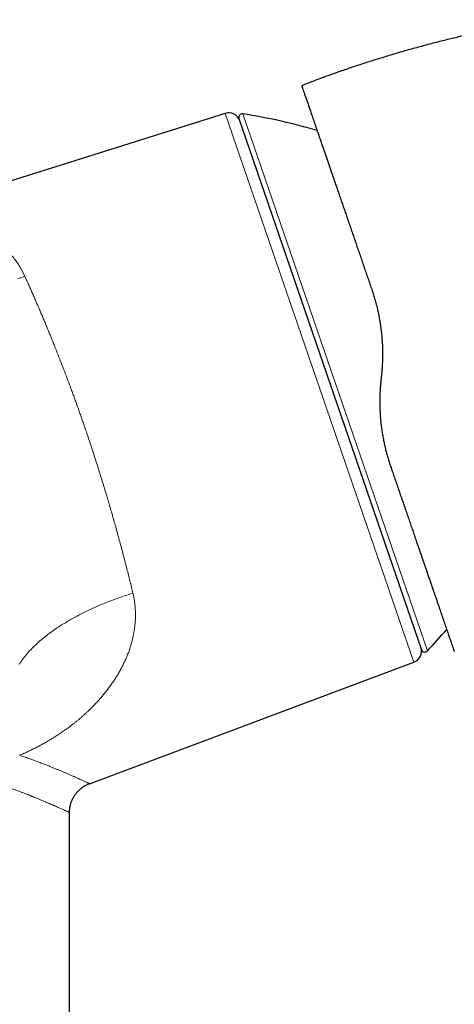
# Model space of a CAD drawing. Header units: millimetres. Extents: x 8 to 932, y 12 to 523.
# Tile 50 of 52: x 734 to 771, y 438 to 522. Entities that reach past the tile are written whole.
import ezdxf

# ---------------------------------------------------------------- set-up
doc = ezdxf.new("R2010")
doc.units = ezdxf.units.MM

msp = doc.modelspace()

# ---------------------------------------------------------------- linework, layer by layer
at = {"color": 7, "linetype": 'Continuous', "lineweight": 30}
for p, q in [((758.244, 516.82), (757.79, 516.645)), ((751.242, 514.279), (724.52, 505.854)), ((752.422, 513.843), (768.052, 468.449)), ((764.618, 491.933), (764.565, 491.429)), ((739.635, 457.001), (767.391, 467.379)), ((739.635, 457.001), (739.635, 457.001)), ((737.925, 428.804), (737.925, 454.536)), ((737.925, 454.536), (737.925, 454.536))]:
    msp.add_line(p, q, dxfattribs=at)
at = {"color": 252, "linetype": 'Continuous', "lineweight": 0}
for p, q in [((767.391, 467.379), (751.242, 514.279)), ((752.752, 514.237), (760.653, 491.289)), ((760.653, 491.289), (768.555, 468.342))]:
    msp.add_line(p, q, dxfattribs=at)
at = {"color": 252, "linetype": 'Continuous', "lineweight": 0, "flags": 128}
for points in [[(733.502, 500.153), (733.703, 500.22), (733.903, 500.289), (734.103, 500.36)], [(733.61, 467.181), (733.678, 467.288), (733.749, 467.396), (733.823, 467.504), (733.901, 467.612), (733.981, 467.721), (734.065, 467.829), (734.152, 467.937), (734.242, 468.045), (734.335, 468.154), (734.431, 468.262), (734.53, 468.37), (734.633, 468.478), (734.738, 468.585), (734.846, 468.693), (734.957, 468.8), (735.07, 468.907), (735.187, 469.014), (735.306, 469.12), (735.429, 469.226), (735.554, 469.332), (735.681, 469.437), (735.812, 469.542), (735.945, 469.646), (736.08, 469.75), (736.218, 469.854), (736.359, 469.957), (736.502, 470.059), (736.648, 470.161), (736.796, 470.262), (736.946, 470.362), (737.099, 470.462), (737.254, 470.561), (737.411, 470.659), (737.571, 470.757), (737.732, 470.854), (737.896, 470.95), (738.062, 471.045), (738.23, 471.139), (738.4, 471.232), (738.572, 471.325), (738.745, 471.416), (738.921, 471.507), (739.098, 471.597), (739.277, 471.685), (739.458, 471.773), (739.641, 471.859), (739.825, 471.945), (740.01, 472.029), (740.197, 472.112), (740.386, 472.194), (740.576, 472.275), (740.767, 472.354), (740.96, 472.433), (741.154, 472.51), (741.349, 472.586), (741.545, 472.661), (741.743, 472.734), (741.941, 472.806), (742.14, 472.877), (742.341, 472.946), (742.542, 473.014), (742.744, 473.081), (742.946, 473.146), (743.15, 473.209), (743.354, 473.272)]]:
    msp.add_lwpolyline(points, dxfattribs=at)
at = {"color": 7, "linetype": 'Continuous', "lineweight": 30}
for centre, radius, start, end in [((751.542, 513.326), 1, 19, 107.5), ((752.706, 513.94), 0.3, 81.09876, 199), ((745.015, 464.839), 50, 73.6252, 81.09876), ((732.046, 502.505), 50, 316.90124, 319.73325), ((767.041, 468.315), 1, 290.5, 19), ((768.336, 468.547), 0.3, 199, 316.90124)]:
    msp.add_arc(centre, radius, start, end, dxfattribs=at)
for points, knots in [([(778.827, 522.283), (778.486, 522.23), (777.76, 522.116), (776.654, 521.927), (775.53, 521.722), (774.43, 521.508), (773.355, 521.287), (772.282, 521.054), (771.211, 520.809), (770.122, 520.547), (769.014, 520.267), (767.888, 519.969), (766.766, 519.658), (765.647, 519.334), (764.532, 518.997), (763.443, 518.653), (762.378, 518.304), (761.338, 517.951), (760.302, 517.586), (759.27, 517.21), (758.586, 516.95), (758.244, 516.82)], [0, 0, 0, 0, 0.048624, 0.103211, 0.157798, 0.209266, 0.260734, 0.312202, 0.36367, 0.415138, 0.469725, 0.524312, 0.578899, 0.633486, 0.688073, 0.74266, 0.794128, 0.845596, 0.897064, 0.948532, 1, 1, 1, 1]), ([(757.79, 516.645), (757.79, 516.645), (757.79, 516.645), (757.79, 516.645), (757.79, 516.644), (757.79, 516.643), (757.791, 516.642), (757.791, 516.641), (757.792, 516.639), (757.793, 516.635), (757.796, 516.627), (757.801, 516.611), (757.81, 516.585), (757.824, 516.544), (757.841, 516.496), (757.86, 516.441), (757.882, 516.378), (757.908, 516.3), (757.94, 516.208), (757.978, 516.098), (758.02, 515.977), (758.066, 515.843), (758.116, 515.698), (758.168, 515.546), (758.223, 515.388), (758.279, 515.226), (758.338, 515.055), (758.4, 514.874), (758.465, 514.684), (758.533, 514.487), (758.604, 514.282), (758.678, 514.067), (758.756, 513.841), (758.837, 513.604), (758.922, 513.357), (759.011, 513.101), (759.102, 512.837), (759.196, 512.563), (759.293, 512.281), (759.393, 511.99), (759.496, 511.692), (759.602, 511.386), (759.71, 511.072), (759.821, 510.75), (759.934, 510.421), (760.049, 510.087), (760.167, 509.746), (760.286, 509.399), (760.409, 509.042), (760.535, 508.677), (760.664, 508.303), (760.795, 507.923), (760.928, 507.535), (761.064, 507.141), (761.202, 506.74), (761.342, 506.334), (761.484, 505.923), (761.627, 505.508), (761.772, 505.088), (761.918, 504.662), (762.066, 504.234), (762.214, 503.803), (762.364, 503.37), (762.514, 502.932), (762.667, 502.488), (762.823, 502.038), (762.98, 501.581), (763.139, 501.121), (763.298, 500.657), (763.459, 500.19), (763.621, 499.719), (763.73, 499.403), (763.785, 499.245)], [0, 0, 0, 0, 0.001162, 0.00317, 0.006158, 0.009146, 0.012135, 0.015124, 0.018111, 0.021088, 0.030448, 0.039811, 0.056507, 0.07316, 0.088029, 0.102904, 0.117861, 0.132913, 0.150769, 0.168569, 0.18632, 0.204032, 0.221715, 0.239377, 0.255326, 0.271244, 0.287138, 0.303014, 0.318881, 0.334462, 0.350047, 0.365643, 0.381352, 0.39735, 0.41332, 0.429269, 0.445206, 0.461136, 0.477068, 0.49301, 0.508848, 0.524684, 0.540525, 0.556378, 0.572252, 0.587868, 0.603517, 0.619206, 0.634828, 0.650755, 0.666676, 0.682599, 0.698531, 0.714479, 0.73045, 0.746451, 0.762333, 0.778207, 0.794078, 0.809953, 0.825841, 0.841462, 0.857107, 0.872783, 0.888418, 0.904355, 0.920281, 0.936205, 0.952132, 0.968069, 0.984023, 1, 1, 1, 1]), ([(763.785, 499.245), (763.828, 499.118), (763.913, 498.864), (764.031, 498.476), (764.141, 498.083), (764.242, 497.685), (764.333, 497.284), (764.415, 496.88), (764.487, 496.475), (764.549, 496.065), (764.592, 495.728), (764.621, 495.464), (764.64, 495.276), (764.656, 495.086), (764.67, 494.896), (764.683, 494.705), (764.695, 494.477), (764.705, 494.21), (764.711, 493.905), (764.712, 493.564), (764.705, 493.186), (764.687, 492.77), (764.659, 492.352), (764.632, 492.073), (764.618, 491.933)], [0, 0, 0, 0, 0.055431, 0.111022, 0.166787, 0.222742, 0.278902, 0.334272, 0.389867, 0.445702, 0.501789, 0.527129, 0.552541, 0.578024, 0.60358, 0.62921, 0.654916, 0.695465, 0.736208, 0.777148, 0.832294, 0.887811, 0.94371, 1, 1, 1, 1]), ([(764.565, 491.429), (764.555, 491.326), (764.534, 491.12), (764.51, 490.813), (764.492, 490.508), (764.48, 490.206), (764.473, 489.906), (764.471, 489.606), (764.475, 489.267), (764.487, 488.888), (764.511, 488.473), (764.544, 488.064), (764.587, 487.655), (764.641, 487.247), (764.704, 486.84), (764.777, 486.436), (764.859, 486.035), (764.95, 485.64), (765.049, 485.252), (765.157, 484.869), (765.272, 484.49), (765.356, 484.242), (765.398, 484.117)], [0, 0, 0, 0, 0.041078, 0.081796, 0.122159, 0.162172, 0.201839, 0.241168, 0.281451, 0.337076, 0.392334, 0.447241, 0.501816, 0.557392, 0.612977, 0.668591, 0.724255, 0.779989, 0.834815, 0.889746, 0.944802, 1, 1, 1, 1]), ([(765.398, 484.117), (765.447, 483.975), (765.545, 483.691), (765.69, 483.269), (765.835, 482.85), (765.978, 482.433), (766.12, 482.021), (766.26, 481.614), (766.399, 481.212), (766.536, 480.815), (766.679, 480.398), (766.829, 479.963), (766.985, 479.51), (767.14, 479.062), (767.292, 478.621), (767.441, 478.186), (767.582, 477.78), (767.712, 477.4), (767.834, 477.048), (767.953, 476.702), (768.07, 476.361), (768.185, 476.027), (768.297, 475.702), (768.407, 475.383), (768.515, 475.07), (768.628, 474.741), (768.746, 474.4), (768.867, 474.049), (768.985, 473.706), (769.1, 473.373), (769.212, 473.048), (769.318, 472.738), (769.42, 472.442), (769.517, 472.161), (769.611, 471.888), (769.702, 471.625), (769.79, 471.371), (769.874, 471.126), (769.956, 470.889), (770.035, 470.658), (770.113, 470.433), (770.188, 470.216), (770.259, 470.009), (770.326, 469.814), (770.389, 469.63), (770.446, 469.465), (770.497, 469.318), (770.542, 469.187), (770.584, 469.065), (770.623, 468.952), (770.659, 468.848), (770.692, 468.753), (770.721, 468.667), (770.748, 468.589), (770.772, 468.519), (770.793, 468.457), (770.812, 468.405), (770.826, 468.362), (770.838, 468.328), (770.846, 468.304), (770.851, 468.289), (770.852, 468.288), (770.852, 468.287)], [0, 0, 0, 0, 0.015627, 0.031276, 0.046953, 0.062663, 0.078414, 0.093927, 0.109491, 0.12511, 0.140563, 0.15894, 0.177314, 0.195692, 0.214083, 0.232497, 0.250942, 0.266578, 0.282194, 0.297797, 0.31339, 0.32898, 0.344293, 0.359614, 0.374946, 0.390406, 0.408793, 0.427165, 0.445532, 0.463902, 0.482283, 0.500685, 0.518161, 0.535611, 0.553042, 0.570462, 0.587878, 0.605299, 0.622731, 0.640291, 0.658678, 0.677042, 0.695392, 0.713737, 0.732086, 0.750448, 0.766204, 0.781914, 0.797582, 0.813214, 0.828816, 0.844116, 0.859399, 0.87467, 0.890252, 0.906092, 0.921866, 0.937582, 0.953246, 0.968866, 0.984449, 1, 1, 1, 1]), ([(737.925, 454.536), (737.926, 454.587), (737.928, 454.693), (737.942, 454.849), (737.965, 455.003), (737.995, 455.146), (738.03, 455.277), (738.068, 455.393), (738.104, 455.493), (738.14, 455.578), (738.174, 455.655), (738.208, 455.724), (738.24, 455.784), (738.271, 455.842), (738.308, 455.904), (738.353, 455.976), (738.409, 456.059), (738.475, 456.148), (738.553, 456.243), (738.642, 456.343), (738.734, 456.436), (738.828, 456.522), (738.921, 456.599), (739.022, 456.675), (739.13, 456.749), (739.247, 456.82), (739.37, 456.887), (739.5, 456.948), (739.59, 456.983), (739.635, 457.001)], [0, 0, 0, 0, 0.047933, 0.099153, 0.147767, 0.193565, 0.23637, 0.276034, 0.307442, 0.336396, 0.362849, 0.386764, 0.408115, 0.427308, 0.448213, 0.475944, 0.507265, 0.542155, 0.580575, 0.622465, 0.667737, 0.703842, 0.741722, 0.7813, 0.822489, 0.86519, 0.90929, 0.954663, 1, 1, 1, 1])]:
    msp.add_open_spline(points, degree=3, knots=knots, dxfattribs=at)
at = {"color": 252, "linetype": 'Continuous', "lineweight": 0}
for points, knots in [([(734.103, 500.36), (733.967, 500.632), (733.687, 501.193), (733.15, 501.95), (732.521, 502.665), (731.934, 503.196), (731.432, 503.584), (731.043, 503.856), (730.633, 504.115), (730.201, 504.36), (729.749, 504.589), (729.277, 504.801), (728.828, 504.974), (728.414, 505.117), (728.045, 505.236), (727.683, 505.342), (727.313, 505.439), (726.945, 505.524), (726.592, 505.597), (726.185, 505.671), (725.709, 505.742), (725.227, 505.801), (724.879, 505.834), (724.661, 505.848), (724.553, 505.853), (724.507, 505.854), (724.52, 505.854), (724.52, 505.854)], [0, 0, 0, 0, 0.056036, 0.115331, 0.17821, 0.24495, 0.277222, 0.310765, 0.345594, 0.381723, 0.419165, 0.457929, 0.498028, 0.528829, 0.559594, 0.590325, 0.621021, 0.655108, 0.687573, 0.717526, 0.770857, 0.831281, 0.887237, 0.926873, 0.964334, 0.999842, 1, 1, 1, 1]), ([(734.103, 500.36), (734.159, 500.237), (734.27, 499.993), (734.437, 499.621), (734.603, 499.248), (734.768, 498.874), (734.931, 498.502), (735.092, 498.132), (735.25, 497.765), (735.407, 497.398), (735.562, 497.033), (735.715, 496.67), (735.867, 496.308), (736.016, 495.948), (736.158, 495.605), (736.291, 495.279), (736.412, 494.982), (736.495, 494.776), (736.541, 494.662), (736.555, 494.627), (736.57, 494.592), (736.584, 494.557), (736.598, 494.522), (736.672, 494.338), (736.805, 494.004), (736.997, 493.518), (737.187, 493.032), (737.376, 492.546), (737.562, 492.059), (737.746, 491.574), (737.928, 491.089), (738.095, 490.639), (738.248, 490.226), (738.386, 489.848), (738.522, 489.471), (738.657, 489.096), (738.79, 488.722), (738.921, 488.35), (739.051, 487.979), (739.2, 487.548), (739.37, 487.052), (739.56, 486.489), (739.749, 485.922), (739.937, 485.349), (740.124, 484.772), (740.31, 484.19), (740.496, 483.599), (740.683, 482.999), (740.87, 482.391), (741.034, 481.849), (741.175, 481.375), (741.266, 481.069), (741.326, 480.862), (741.358, 480.756), (741.389, 480.649), (741.42, 480.542), (741.451, 480.436), (741.525, 480.18), (741.642, 479.775), (741.8, 479.22), (741.956, 478.661), (742.111, 478.1), (742.265, 477.536), (742.417, 476.97), (742.563, 476.418), (742.703, 475.881), (742.838, 475.358), (742.97, 474.836), (743.1, 474.313), (743.229, 473.79), (743.312, 473.445), (743.354, 473.272)], [0, 0, 0, 0, 0.017742, 0.035216, 0.052421, 0.069359, 0.086029, 0.10214, 0.117993, 0.133588, 0.148925, 0.164004, 0.178825, 0.193387, 0.207692, 0.220068, 0.232243, 0.242793, 0.244163, 0.24553, 0.246895, 0.248257, 0.249616, 0.250973, 0.269627, 0.288105, 0.306406, 0.324531, 0.34248, 0.360253, 0.37785, 0.395273, 0.408838, 0.422296, 0.435646, 0.448888, 0.462023, 0.47505, 0.487969, 0.500781, 0.520054, 0.53944, 0.558937, 0.578546, 0.598268, 0.618103, 0.638052, 0.65865, 0.679369, 0.700208, 0.714029, 0.727902, 0.731544, 0.73519, 0.73884, 0.742493, 0.74615, 0.74981, 0.768734, 0.787847, 0.807149, 0.82664, 0.846322, 0.866193, 0.886254, 0.90481, 0.923527, 0.942405, 0.961442, 0.980641, 1, 1, 1, 1]), ([(743.354, 473.272), (743.377, 473.171), (743.423, 472.969), (743.476, 472.664), (743.518, 472.355), (743.542, 472.108), (743.555, 471.923), (743.561, 471.8), (743.566, 471.676), (743.569, 471.552), (743.57, 471.428), (743.569, 471.303), (743.566, 471.178), (743.559, 470.996), (743.544, 470.755), (743.515, 470.458), (743.476, 470.16), (743.435, 469.917), (743.399, 469.728), (743.371, 469.593), (743.341, 469.459), (743.309, 469.324), (743.275, 469.189), (743.239, 469.054), (743.183, 468.856), (743.102, 468.595), (742.991, 468.273), (742.868, 467.953), (742.734, 467.634), (742.589, 467.317), (742.434, 467.004), (742.265, 466.686), (742.081, 466.364), (741.881, 466.037), (741.669, 465.712), (741.445, 465.392), (741.218, 465.085), (740.99, 464.792), (740.761, 464.513), (740.526, 464.24), (740.283, 463.972), (740.034, 463.709), (739.777, 463.449), (739.538, 463.219), (739.322, 463.018), (739.131, 462.845), (738.937, 462.676), (738.741, 462.509), (738.542, 462.345), (738.341, 462.184), (738.138, 462.026), (737.899, 461.845), (737.625, 461.644), (737.313, 461.426), (736.997, 461.213), (736.7, 461.022), (736.423, 460.85), (736.168, 460.696), (735.906, 460.543), (735.623, 460.383), (735.316, 460.217), (734.989, 460.047), (734.661, 459.883), (734.33, 459.725), (733.997, 459.572), (733.773, 459.475), (733.661, 459.427)], [0, 0, 0, 0, 0.017102, 0.034318, 0.051668, 0.069174, 0.076098, 0.08305, 0.090032, 0.097044, 0.104088, 0.111164, 0.118275, 0.12542, 0.142373, 0.159463, 0.176704, 0.194108, 0.201979, 0.209887, 0.217833, 0.225817, 0.233841, 0.241906, 0.250014, 0.269564, 0.289231, 0.309031, 0.328974, 0.349075, 0.369345, 0.389286, 0.411127, 0.43306, 0.455099, 0.477258, 0.499551, 0.519785, 0.539938, 0.56002, 0.58004, 0.600009, 0.619937, 0.640208, 0.654158, 0.668045, 0.681872, 0.695643, 0.709363, 0.723034, 0.736662, 0.75025, 0.770202, 0.789992, 0.809635, 0.829144, 0.844388, 0.859565, 0.874684, 0.890336, 0.908865, 0.927273, 0.945575, 0.963787, 0.981923, 1, 1, 1, 1]), ([(733.661, 459.427), (733.793, 459.382), (734.055, 459.293), (734.434, 459.16), (734.803, 459.027), (735.159, 458.896), (735.504, 458.766), (735.836, 458.637), (736.157, 458.511), (736.455, 458.391), (736.731, 458.278), (736.988, 458.171), (737.234, 458.067), (737.468, 457.968), (737.692, 457.872), (737.903, 457.78), (738.111, 457.69), (738.313, 457.601), (738.509, 457.514), (738.688, 457.434), (738.853, 457.361), (739.001, 457.293), (739.135, 457.233), (739.252, 457.179), (739.355, 457.132), (739.441, 457.092), (739.512, 457.059), (739.567, 457.033), (739.606, 457.015), (739.63, 457.003), (739.633, 457.002), (739.635, 457.001)], [0, 0, 0, 0, 0.035666, 0.071254, 0.106782, 0.142266, 0.177722, 0.213164, 0.248649, 0.284226, 0.316266, 0.348406, 0.38058, 0.412648, 0.444618, 0.476501, 0.508309, 0.543974, 0.579491, 0.614875, 0.650145, 0.685318, 0.72041, 0.755439, 0.790424, 0.825381, 0.860329, 0.895285, 0.930267, 0.965293, 1, 1, 1, 1]), ([(732.257, 456.82), (732.333, 456.795), (732.481, 456.745), (732.694, 456.673), (732.895, 456.604), (733.084, 456.538), (733.26, 456.475), (733.424, 456.416), (733.577, 456.36), (733.719, 456.308), (733.852, 456.258), (733.977, 456.21), (734.093, 456.166), (734.199, 456.125), (734.297, 456.087), (734.385, 456.052), (734.465, 456.02), (734.536, 455.992), (734.6, 455.967), (734.645, 455.949), (734.674, 455.938), (734.69, 455.931), (734.706, 455.925), (734.721, 455.919), (734.737, 455.913), (734.753, 455.906), (734.768, 455.9), (734.811, 455.883), (734.906, 455.845), (735.042, 455.79), (735.192, 455.73), (735.366, 455.658), (735.565, 455.576), (735.777, 455.487), (735.968, 455.406), (736.14, 455.333), (736.301, 455.263), (736.415, 455.214), (736.489, 455.182), (736.526, 455.165), (736.563, 455.149), (736.6, 455.133), (736.636, 455.118), (736.671, 455.102), (736.758, 455.064), (736.884, 455.009), (737.04, 454.94), (737.173, 454.881), (737.29, 454.828), (737.393, 454.782), (737.487, 454.739), (737.58, 454.697), (737.668, 454.656), (737.749, 454.619), (737.814, 454.589), (737.864, 454.565), (737.899, 454.548), (737.921, 454.538), (737.924, 454.537), (737.925, 454.536)], [0, 0, 0, 0, 0.0214572, 0.0420442, 0.061761, 0.0806075, 0.0985839, 0.1153922, 0.1313611, 0.1464906, 0.1607807, 0.1744682, 0.1872855, 0.1992326, 0.2103095, 0.2205162, 0.2296936, 0.2380317, 0.2455304, 0.2521899, 0.2540983, 0.2560043, 0.2579079, 0.259809, 0.2617077, 0.263604, 0.2654978, 0.2673893, 0.2792224, 0.3001139, 0.3185085, 0.3366592, 0.3684648, 0.3994947, 0.4265455, 0.4529799, 0.4787986, 0.504003, 0.5105662, 0.5171203, 0.5236652, 0.5302011, 0.5367278, 0.5432454, 0.549754, 0.585389, 0.6169784, 0.6483557, 0.6761946, 0.7038688, 0.7313804, 0.7587316, 0.7940163, 0.829039, 0.8638047, 0.8983186, 0.9325858, 0.9666116, 1, 1, 1, 1])]:
    msp.add_open_spline(points, degree=3, knots=knots, dxfattribs=at)

doc.saveas('drawing.dxf')
